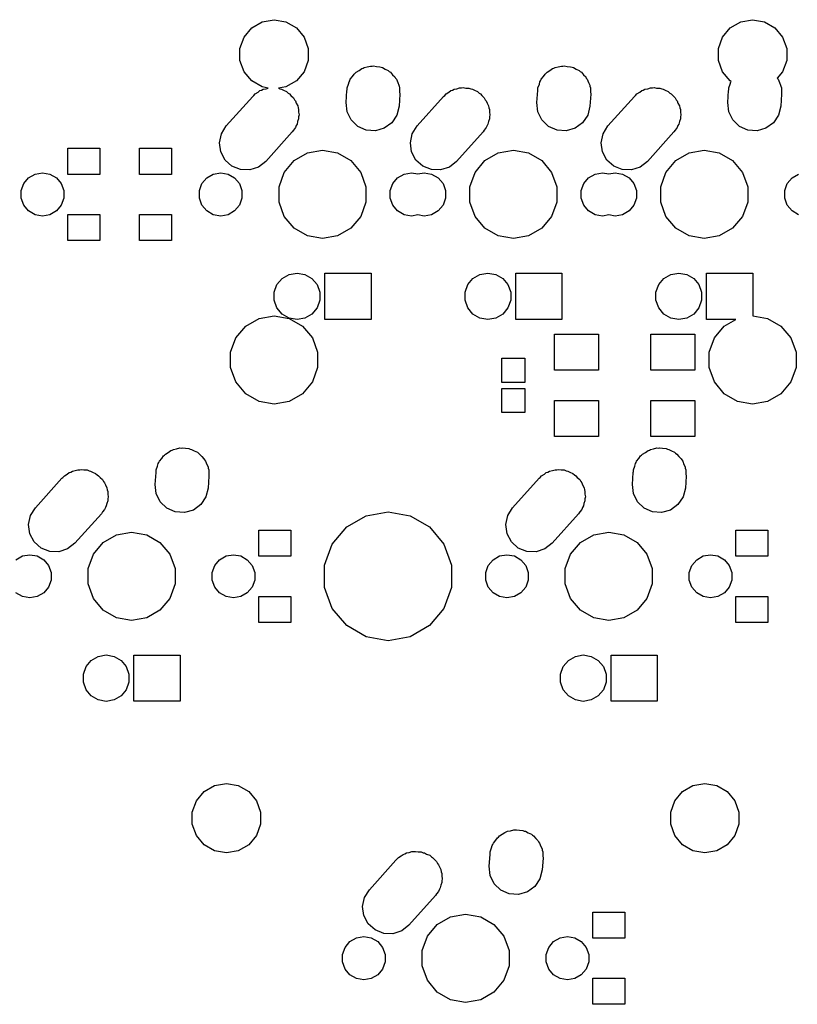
# Model space of a CAD drawing. Extents: x 50 to 349, y -142 to -48.
# Tile 21 of 22: x 290 to 328, y -98 to -48. Entities that reach past the tile are written whole.
import ezdxf

# ---------------------------------------------------------------- set-up
doc = ezdxf.new("R2010")
doc.units = 0
doc.header["$MEASUREMENT"] = 0
doc.layers.add('BLACK', color=7, linetype='CONTINUOUS')

msp = doc.modelspace()

# ---------------------------------------------------------------- linework, layer by layer
at = {"layer": 'Black'}
for p, q in [((301.275, -48.8393), (301.795, -48.5388)), ((301.795, -48.5388), (302.387, -48.4344)), ((302.387, -48.4344), (302.979, -48.5388)), ((302.979, -48.5388), (303.499, -48.8393)), ((325.151, -48.8393), (325.671, -48.5388)), ((325.671, -48.5388), (326.263, -48.4344)), ((326.263, -48.4344), (326.855, -48.5388)), ((326.855, -48.5388), (327.375, -48.8393)), ((300.888, -49.2997), (301.275, -48.8393)), ((303.499, -48.8393), (303.886, -49.2997)), ((324.764, -49.2997), (325.151, -48.8393)), ((327.375, -48.8393), (327.762, -49.2997)), ((300.683, -49.8645), (300.888, -49.2997)), ((303.886, -49.2997), (304.091, -49.8645)), ((324.559, -49.8645), (324.764, -49.2997)), ((327.762, -49.2997), (327.967, -49.8645)), ((300.683, -50.4655), (300.683, -49.8645)), ((304.091, -49.8645), (304.091, -50.4655)), ((324.559, -50.4655), (324.559, -49.8645)), ((327.967, -49.8645), (327.967, -50.4655)), ((300.888, -51.0303), (300.683, -50.4655)), ((304.091, -50.4655), (303.886, -51.0303)), ((324.764, -51.0303), (324.559, -50.4655)), ((327.967, -50.4655), (327.762, -51.0303)), ((301.275, -51.4907), (300.888, -51.0303)), ((303.886, -51.0303), (303.499, -51.4907)), ((306.439, -51.1061), (306.485, -51.0511)), ((306.485, -51.0511), (306.627, -50.9691)), ((306.627, -50.9691), (306.758, -50.8735)), ((306.758, -50.8735), (306.827, -50.8538)), ((306.827, -50.8538), (306.885, -50.8202)), ((306.885, -50.8202), (307.037, -50.7934)), ((307.037, -50.7934), (307.201, -50.7462)), ((307.201, -50.7462), (307.275, -50.7514)), ((307.275, -50.7514), (307.34, -50.7399)), ((307.34, -50.7399), (307.488, -50.7661)), ((307.488, -50.7661), (307.66, -50.7779)), ((307.66, -50.7779), (307.729, -50.8085)), ((307.729, -50.8085), (307.795, -50.8202)), ((307.795, -50.8202), (307.928, -50.8971)), ((307.928, -50.8971), (308.08, -50.9647)), ((308.08, -50.9647), (308.133, -51.0152)), ((308.133, -51.0152), (308.195, -51.0511)), ((308.195, -51.0511), (308.3, -51.1768)), ((315.964, -51.1061), (316.01, -51.0511)), ((316.01, -51.0511), (316.152, -50.9691)), ((316.152, -50.9691), (316.283, -50.8735)), ((316.283, -50.8735), (316.352, -50.8538)), ((316.352, -50.8538), (316.41, -50.8202)), ((316.41, -50.8202), (316.562, -50.7934)), ((316.562, -50.7934), (316.726, -50.7462)), ((316.726, -50.7462), (316.8, -50.7514)), ((316.8, -50.7514), (316.865, -50.7399)), ((316.865, -50.7399), (317.013, -50.7661)), ((317.013, -50.7661), (317.185, -50.7779)), ((317.185, -50.7779), (317.254, -50.8085)), ((317.254, -50.8085), (317.32, -50.8202)), ((317.32, -50.8202), (317.453, -50.8971)), ((317.453, -50.8971), (317.605, -50.9647)), ((317.605, -50.9647), (317.658, -51.0152)), ((317.658, -51.0152), (317.72, -51.0511)), ((317.72, -51.0511), (317.825, -51.1768)), ((325.151, -51.4907), (324.764, -51.0303)), ((327.762, -51.0303), (327.495, -51.3486)), ((301.795, -51.7912), (301.275, -51.4907)), ((303.499, -51.4907), (302.979, -51.7912)), ((306.098, -51.6522), (306.129, -51.5261)), ((306.129, -51.5261), (306.161, -51.4789)), ((306.161, -51.4789), (306.188, -51.405)), ((306.188, -51.405), (306.304, -51.2673)), ((306.304, -51.2673), (306.386, -51.1443)), ((306.386, -51.1443), (306.439, -51.1061)), ((308.3, -51.1768), (308.412, -51.284)), ((308.412, -51.284), (308.441, -51.3447)), ((308.441, -51.3447), (308.492, -51.405)), ((308.492, -51.405), (308.553, -51.5738)), ((315.623, -51.6522), (315.654, -51.5261)), ((315.654, -51.5261), (315.686, -51.4789)), ((315.686, -51.4789), (315.713, -51.405)), ((315.713, -51.405), (315.829, -51.2673)), ((315.829, -51.2673), (315.911, -51.1443)), ((315.911, -51.1443), (315.964, -51.1061)), ((317.825, -51.1768), (317.937, -51.284)), ((317.937, -51.284), (317.966, -51.3447)), ((317.966, -51.3447), (318.017, -51.405)), ((318.017, -51.405), (318.078, -51.5738)), ((325.148, -51.6522), (325.179, -51.5261)), ((325.189, -51.5126), (325.151, -51.4907)), ((325.179, -51.5261), (325.189, -51.5126)), ((327.495, -51.3486), (327.542, -51.405)), ((327.542, -51.405), (327.603, -51.5738)), ((301.445, -52.1311), (301.586, -52.0497)), ((301.586, -52.0497), (301.682, -51.9746)), ((301.682, -51.9746), (301.761, -51.9488)), ((301.761, -51.9488), (301.845, -51.9002)), ((302.086, -51.8425), (301.795, -51.7912)), ((301.845, -51.9002), (301.985, -51.8754)), ((301.985, -51.8754), (302.086, -51.8425)), ((302.979, -51.7912), (302.605, -51.8572)), ((302.605, -51.8572), (302.678, -51.8865)), ((302.678, -51.8865), (302.755, -51.9002)), ((302.755, -51.9002), (302.854, -51.9576)), ((302.854, -51.9576), (303.006, -52.0186)), ((303.006, -52.0186), (303.089, -52.0932)), ((305.978, -52.565), (306.019, -51.9727)), ((306.019, -51.9727), (306.03, -51.926)), ((306.03, -51.839), (306.098, -51.6522)), ((306.03, -51.926), (306.03, -51.839)), ((308.553, -51.5738), (308.614, -51.6974)), ((308.614, -51.6974), (308.62, -51.7573)), ((308.62, -51.7573), (308.65, -51.839)), ((308.65, -51.839), (308.65, -52.0378)), ((308.65, -52.0378), (308.662, -52.155)), ((310.97, -52.1311), (311.111, -52.0497)), ((311.111, -52.0497), (311.207, -51.9746)), ((311.207, -51.9746), (311.286, -51.9488)), ((311.286, -51.9488), (311.37, -51.9002)), ((311.37, -51.9002), (311.51, -51.8754)), ((311.51, -51.8754), (311.644, -51.8317)), ((311.644, -51.8317), (311.74, -51.8349)), ((311.74, -51.8349), (311.825, -51.8199)), ((311.825, -51.8199), (311.949, -51.8418)), ((311.949, -51.8418), (312.104, -51.8469)), ((312.104, -51.8469), (312.203, -51.8865)), ((312.203, -51.8865), (312.28, -51.9002)), ((312.28, -51.9002), (312.379, -51.9576)), ((312.379, -51.9576), (312.531, -52.0186)), ((312.531, -52.0186), (312.614, -52.0932)), ((315.503, -52.565), (315.544, -51.9727)), ((315.544, -51.9727), (315.555, -51.926)), ((315.555, -51.839), (315.623, -51.6522)), ((315.555, -51.926), (315.555, -51.839)), ((318.078, -51.5738), (318.139, -51.6974)), ((318.139, -51.6974), (318.145, -51.7573)), ((318.145, -51.7573), (318.175, -51.839)), ((318.175, -51.839), (318.175, -52.0378)), ((318.175, -52.0378), (318.187, -52.155)), ((320.495, -52.1311), (320.636, -52.0497)), ((320.636, -52.0497), (320.732, -51.9746)), ((320.732, -51.9746), (320.811, -51.9488)), ((320.811, -51.9488), (320.895, -51.9002)), ((320.895, -51.9002), (321.035, -51.8754)), ((321.035, -51.8754), (321.169, -51.8317)), ((321.169, -51.8317), (321.265, -51.8349)), ((321.265, -51.8349), (321.35, -51.8199)), ((321.35, -51.8199), (321.474, -51.8418)), ((321.474, -51.8418), (321.629, -51.8469)), ((321.629, -51.8469), (321.728, -51.8865)), ((321.728, -51.8865), (321.805, -51.9002)), ((321.805, -51.9002), (321.904, -51.9576)), ((321.904, -51.9576), (322.056, -52.0186)), ((322.056, -52.0186), (322.139, -52.0932)), ((325.028, -52.565), (325.069, -51.9727)), ((325.069, -51.9727), (325.08, -51.926)), ((325.08, -51.839), (325.148, -51.6522)), ((325.08, -51.926), (325.08, -51.839)), ((327.603, -51.5738), (327.664, -51.6974)), ((327.664, -51.6974), (327.67, -51.7573)), ((327.67, -51.7573), (327.7, -51.839)), ((327.7, -51.839), (327.7, -52.0378)), ((327.7, -52.0378), (327.712, -52.155)), ((299.998, -53.7317), (301.32, -52.2586)), ((301.32, -52.2586), (301.374, -52.2163)), ((301.374, -52.2163), (301.445, -52.1311)), ((303.089, -52.0932), (303.155, -52.1311)), ((303.155, -52.1311), (303.226, -52.2162)), ((303.226, -52.2162), (303.349, -52.3259)), ((303.349, -52.3259), (303.401, -52.4249)), ((303.401, -52.4249), (303.452, -52.485)), ((303.452, -52.485), (303.491, -52.5929)), ((308.662, -52.155), (308.621, -52.7473)), ((309.523, -53.7317), (310.845, -52.2586)), ((310.845, -52.2586), (310.899, -52.2163)), ((310.899, -52.2163), (310.97, -52.1311)), ((312.614, -52.0932), (312.68, -52.1311)), ((312.68, -52.1311), (312.751, -52.2162)), ((312.751, -52.2162), (312.874, -52.3259)), ((312.874, -52.3259), (312.926, -52.4249)), ((312.926, -52.4249), (312.977, -52.485)), ((312.977, -52.485), (313.016, -52.5929)), ((318.187, -52.155), (318.146, -52.7473)), ((319.048, -53.7317), (320.37, -52.2586)), ((320.37, -52.2586), (320.424, -52.2163)), ((320.424, -52.2163), (320.495, -52.1311)), ((322.139, -52.0932), (322.205, -52.1311)), ((322.205, -52.1311), (322.276, -52.2162)), ((322.276, -52.2162), (322.399, -52.3259)), ((322.399, -52.3259), (322.451, -52.4249)), ((322.451, -52.4249), (322.502, -52.485)), ((322.502, -52.485), (322.541, -52.5929)), ((327.712, -52.155), (327.671, -52.7473)), ((303.491, -52.5929), (303.565, -52.7318)), ((303.565, -52.7318), (303.58, -52.8383)), ((303.58, -52.8383), (303.61, -52.919)), ((303.61, -52.919), (303.61, -53.0447)), ((303.61, -53.0447), (303.63, -53.1874)), ((306.026, -53.0226), (305.978, -52.565)), ((306.228, -53.436), (306.026, -53.0226)), ((308.621, -52.7473), (308.511, -53.1939)), ((313.016, -52.5929), (313.09, -52.7318)), ((313.09, -52.7318), (313.105, -52.8383)), ((313.105, -52.8383), (313.135, -52.919)), ((313.135, -52.919), (313.135, -53.0447)), ((313.135, -53.0447), (313.155, -53.1874)), ((315.551, -53.0226), (315.503, -52.565)), ((315.753, -53.436), (315.551, -53.0226)), ((318.146, -52.7473), (318.036, -53.1939)), ((322.541, -52.5929), (322.615, -52.7318)), ((322.615, -52.7318), (322.63, -52.8383)), ((322.63, -52.8383), (322.66, -52.919)), ((322.66, -52.919), (322.66, -53.0447)), ((322.66, -53.0447), (322.68, -53.1874)), ((325.076, -53.0226), (325.028, -52.565)), ((325.278, -53.436), (325.076, -53.0226)), ((327.671, -52.7473), (327.561, -53.1939)), ((303.561, -53.5147), (303.535, -53.6377)), ((303.61, -53.381), (303.561, -53.5147)), ((303.63, -53.1874), (303.61, -53.2837)), ((303.61, -53.2837), (303.61, -53.381)), ((306.56, -53.7553), (306.228, -53.436)), ((308.511, -53.1939), (308.254, -53.5757)), ((313.086, -53.5147), (313.06, -53.6377)), ((313.135, -53.381), (313.086, -53.5147)), ((313.155, -53.1874), (313.135, -53.2837)), ((313.135, -53.2837), (313.135, -53.381)), ((316.085, -53.7553), (315.753, -53.436)), ((318.036, -53.1939), (317.779, -53.5757)), ((322.611, -53.5147), (322.585, -53.6377)), ((322.66, -53.381), (322.611, -53.5147)), ((322.68, -53.1874), (322.66, -53.2837)), ((322.66, -53.2837), (322.66, -53.381)), ((325.61, -53.7553), (325.278, -53.436)), ((327.561, -53.1939), (327.304, -53.5757)), ((299.755, -54.1223), (299.998, -53.7317)), ((303.347, -53.9397), (303.292, -54.0283)), ((303.452, -53.815), (303.347, -53.9397)), ((303.49, -53.7105), (303.452, -53.815)), ((303.535, -53.6377), (303.49, -53.7105)), ((306.98, -53.9421), (306.56, -53.7553)), ((307.439, -53.9738), (306.98, -53.9421)), ((307.882, -53.8465), (307.439, -53.9738)), ((308.254, -53.5757), (307.882, -53.8465)), ((309.28, -54.1223), (309.523, -53.7317)), ((312.872, -53.9397), (312.817, -54.0283)), ((312.977, -53.815), (312.872, -53.9397)), ((313.015, -53.7105), (312.977, -53.815)), ((313.06, -53.6377), (313.015, -53.7105)), ((316.505, -53.9421), (316.085, -53.7553)), ((316.964, -53.9738), (316.505, -53.9421)), ((317.407, -53.8465), (316.964, -53.9738)), ((317.779, -53.5757), (317.407, -53.8465)), ((318.805, -54.1223), (319.048, -53.7317)), ((322.397, -53.9397), (322.342, -54.0283)), ((322.502, -53.815), (322.397, -53.9397)), ((322.54, -53.7105), (322.502, -53.815)), ((322.585, -53.6377), (322.54, -53.7105)), ((326.03, -53.9421), (325.61, -53.7553)), ((326.489, -53.9738), (326.03, -53.9421)), ((326.932, -53.8465), (326.489, -53.9738)), ((327.304, -53.5757), (326.932, -53.8465)), ((299.66, -54.5726), (299.755, -54.1223)), ((303.292, -54.0283), (301.97, -55.5014)), ((309.185, -54.5726), (309.28, -54.1223)), ((312.817, -54.0283), (311.495, -55.5014)), ((318.71, -54.5726), (318.805, -54.1223)), ((322.342, -54.0283), (321.02, -55.5014)), ((292.094, -56.15), (292.094, -54.85)), ((292.094, -54.85), (293.694, -54.85)), ((293.694, -54.85), (293.694, -56.15)), ((295.666, -56.15), (295.666, -54.85)), ((295.666, -54.85), (297.266, -54.85)), ((297.266, -54.85), (297.266, -56.15)), ((299.725, -55.0282), (299.66, -54.5726)), ((304.047, -55.0805), (304.8, -54.9477)), ((304.8, -54.9477), (305.553, -55.0805)), ((309.25, -55.0282), (309.185, -54.5726)), ((313.572, -55.0805), (314.325, -54.9477)), ((314.325, -54.9477), (315.078, -55.0805)), ((318.775, -55.0282), (318.71, -54.5726)), ((323.097, -55.0805), (323.85, -54.9477)), ((323.85, -54.9477), (324.603, -55.0805)), ((299.941, -55.4341), (299.725, -55.0282)), ((300.284, -55.7414), (299.941, -55.4341)), ((302.893, -56.0489), (303.384, -55.463)), ((303.384, -55.463), (304.047, -55.0805)), ((305.553, -55.0805), (306.216, -55.463)), ((306.216, -55.463), (306.707, -56.0489)), ((309.466, -55.4341), (309.25, -55.0282)), ((309.809, -55.7414), (309.466, -55.4341)), ((312.418, -56.0489), (312.909, -55.463)), ((312.909, -55.463), (313.572, -55.0805)), ((315.078, -55.0805), (315.741, -55.463)), ((315.741, -55.463), (316.232, -56.0489)), ((318.991, -55.4341), (318.775, -55.0282)), ((319.334, -55.7414), (318.991, -55.4341)), ((321.943, -56.0489), (322.434, -55.463)), ((322.434, -55.463), (323.097, -55.0805)), ((324.603, -55.0805), (325.266, -55.463)), ((325.266, -55.463), (325.757, -56.0489)), ((300.711, -55.9131), (300.284, -55.7414)), ((301.171, -55.9283), (300.711, -55.9131)), ((301.608, -55.7854), (301.171, -55.9283)), ((301.97, -55.5014), (301.608, -55.7854)), ((310.236, -55.9131), (309.809, -55.7414)), ((310.696, -55.9283), (310.236, -55.9131)), ((311.133, -55.7854), (310.696, -55.9283)), ((311.495, -55.5014), (311.133, -55.7854)), ((319.761, -55.9131), (319.334, -55.7414)), ((320.221, -55.9283), (319.761, -55.9131)), ((320.658, -55.7854), (320.221, -55.9283)), ((321.02, -55.5014), (320.658, -55.7854)), ((289.895, -56.6104), (290.136, -56.3234)), ((290.136, -56.3234), (290.461, -56.136)), ((290.461, -56.136), (290.83, -56.0709)), ((290.83, -56.0709), (291.199, -56.136)), ((291.199, -56.136), (291.524, -56.3234)), ((291.524, -56.3234), (291.765, -56.6104)), ((293.694, -56.15), (292.094, -56.15)), ((297.266, -56.15), (295.666, -56.15)), ((298.785, -56.6104), (299.026, -56.3234)), ((299.026, -56.3234), (299.351, -56.136)), ((299.351, -56.136), (299.72, -56.0709)), ((299.72, -56.0709), (300.089, -56.136)), ((300.089, -56.136), (300.414, -56.3234)), ((300.414, -56.3234), (300.655, -56.6104)), ((302.631, -56.7676), (302.893, -56.0489)), ((306.707, -56.0489), (306.969, -56.7676)), ((308.31, -56.6104), (308.551, -56.3234)), ((308.551, -56.3234), (308.876, -56.136)), ((308.876, -56.136), (309.245, -56.0709)), ((309.245, -56.0709), (309.562, -56.1269)), ((309.562, -56.1269), (309.88, -56.0709)), ((309.88, -56.0709), (310.249, -56.136)), ((310.249, -56.136), (310.574, -56.3234)), ((310.574, -56.3234), (310.815, -56.6104)), ((312.156, -56.7676), (312.418, -56.0489)), ((316.232, -56.0489), (316.494, -56.7676)), ((317.835, -56.6104), (318.076, -56.3234)), ((318.076, -56.3234), (318.401, -56.136)), ((318.401, -56.136), (318.77, -56.0709)), ((318.77, -56.0709), (319.087, -56.1269)), ((319.087, -56.1269), (319.405, -56.0709)), ((319.405, -56.0709), (319.774, -56.136)), ((319.774, -56.136), (320.099, -56.3234)), ((320.099, -56.3234), (320.34, -56.6104)), ((321.681, -56.7676), (321.943, -56.0489)), ((325.757, -56.0489), (326.019, -56.7676)), ((327.995, -56.6104), (328.236, -56.3234)), ((328.236, -56.3234), (328.561, -56.136)), ((289.767, -56.9626), (289.895, -56.6104)), ((289.767, -57.3374), (289.767, -56.9626)), ((291.765, -56.6104), (291.893, -56.9626)), ((291.893, -56.9626), (291.893, -57.3374)), ((298.657, -56.9626), (298.785, -56.6104)), ((298.657, -57.3374), (298.657, -56.9626)), ((300.655, -56.6104), (300.783, -56.9626)), ((300.783, -56.9626), (300.783, -57.3374)), ((302.631, -57.5324), (302.631, -56.7676)), ((306.969, -56.7676), (306.969, -57.5324)), ((308.182, -56.9626), (308.31, -56.6104)), ((308.182, -57.3374), (308.182, -56.9626)), ((310.815, -56.6104), (310.943, -56.9626)), ((310.943, -56.9626), (310.943, -57.3374)), ((312.156, -57.5324), (312.156, -56.7676)), ((316.494, -56.7676), (316.494, -57.5324)), ((317.707, -56.9626), (317.835, -56.6104)), ((317.707, -57.3374), (317.707, -56.9626)), ((320.34, -56.6104), (320.468, -56.9626)), ((320.468, -56.9626), (320.468, -57.3374)), ((321.681, -57.5324), (321.681, -56.7676)), ((326.019, -56.7676), (326.019, -57.5324)), ((327.867, -56.9626), (327.995, -56.6104)), ((327.867, -57.3374), (327.867, -56.9626)), ((289.895, -57.6896), (289.767, -57.3374)), ((291.893, -57.3374), (291.765, -57.6896)), ((298.785, -57.6896), (298.657, -57.3374)), ((300.783, -57.3374), (300.655, -57.6896)), ((308.31, -57.6896), (308.182, -57.3374)), ((310.943, -57.3374), (310.815, -57.6896)), ((317.835, -57.6896), (317.707, -57.3374)), ((320.468, -57.3374), (320.34, -57.6896)), ((327.995, -57.6896), (327.867, -57.3374)), ((290.136, -57.9766), (289.895, -57.6896)), ((291.765, -57.6896), (291.524, -57.9766)), ((299.026, -57.9766), (298.785, -57.6896)), ((300.655, -57.6896), (300.414, -57.9766)), ((302.893, -58.2511), (302.631, -57.5324)), ((306.969, -57.5324), (306.707, -58.2511)), ((308.551, -57.9766), (308.31, -57.6896)), ((310.815, -57.6896), (310.574, -57.9766)), ((312.418, -58.2511), (312.156, -57.5324)), ((316.494, -57.5324), (316.232, -58.2511)), ((318.076, -57.9766), (317.835, -57.6896)), ((320.34, -57.6896), (320.099, -57.9766)), ((321.943, -58.2511), (321.681, -57.5324)), ((326.019, -57.5324), (325.757, -58.2511)), ((328.236, -57.9766), (327.995, -57.6896)), ((290.461, -58.164), (290.136, -57.9766)), ((290.83, -58.2291), (290.461, -58.164)), ((291.199, -58.164), (290.83, -58.2291)), ((291.524, -57.9766), (291.199, -58.164)), ((292.094, -59.45), (292.094, -58.15)), ((292.094, -58.15), (293.694, -58.15)), ((293.694, -58.15), (293.694, -59.45)), ((295.666, -59.45), (295.666, -58.15)), ((295.666, -58.15), (297.266, -58.15)), ((297.266, -58.15), (297.266, -59.45)), ((299.351, -58.164), (299.026, -57.9766)), ((299.72, -58.2291), (299.351, -58.164)), ((300.089, -58.164), (299.72, -58.2291)), ((300.414, -57.9766), (300.089, -58.164)), ((303.384, -58.837), (302.893, -58.2511)), ((306.707, -58.2511), (306.216, -58.837)), ((308.876, -58.164), (308.551, -57.9766)), ((309.245, -58.2291), (308.876, -58.164)), ((309.562, -58.1731), (309.245, -58.2291)), ((309.88, -58.2291), (309.562, -58.1731)), ((310.249, -58.164), (309.88, -58.2291)), ((310.574, -57.9766), (310.249, -58.164)), ((312.909, -58.837), (312.418, -58.2511)), ((316.232, -58.2511), (315.741, -58.837)), ((318.401, -58.164), (318.076, -57.9766)), ((318.77, -58.2291), (318.401, -58.164)), ((319.087, -58.1731), (318.77, -58.2291)), ((319.405, -58.2291), (319.087, -58.1731)), ((319.774, -58.164), (319.405, -58.2291)), ((320.099, -57.9766), (319.774, -58.164)), ((322.434, -58.837), (321.943, -58.2511)), ((325.757, -58.2511), (325.266, -58.837)), ((328.561, -58.164), (328.236, -57.9766)), ((304.047, -59.2195), (303.384, -58.837)), ((306.216, -58.837), (305.553, -59.2195)), ((313.572, -59.2195), (312.909, -58.837)), ((315.741, -58.837), (315.078, -59.2195)), ((323.097, -59.2195), (322.434, -58.837)), ((325.266, -58.837), (324.603, -59.2195)), ((304.8, -59.3523), (304.047, -59.2195)), ((305.553, -59.2195), (304.8, -59.3523)), ((314.325, -59.3523), (313.572, -59.2195)), ((315.078, -59.2195), (314.325, -59.3523)), ((323.85, -59.3523), (323.097, -59.2195)), ((324.603, -59.2195), (323.85, -59.3523)), ((293.694, -59.45), (292.094, -59.45)), ((297.266, -59.45), (295.666, -59.45)), ((302.528, -61.6515), (302.786, -61.3438)), ((302.786, -61.3438), (303.134, -61.1429)), ((303.134, -61.1429), (303.53, -61.0731)), ((303.53, -61.0731), (303.926, -61.1429)), ((303.926, -61.1429), (304.274, -61.3438)), ((304.274, -61.3438), (304.532, -61.6515)), ((304.917, -63.3825), (304.917, -61.0775)), ((304.917, -61.0775), (307.222, -61.0775)), ((307.222, -61.0775), (307.222, -63.3825)), ((312.053, -61.6515), (312.311, -61.3438)), ((312.311, -61.3438), (312.659, -61.1429)), ((312.659, -61.1429), (313.055, -61.0731)), ((313.055, -61.0731), (313.451, -61.1429)), ((313.451, -61.1429), (313.799, -61.3438)), ((313.799, -61.3438), (314.057, -61.6515)), ((314.442, -63.3825), (314.442, -61.0775)), ((314.442, -61.0775), (316.748, -61.0775)), ((316.748, -61.0775), (316.748, -63.3825)), ((321.578, -61.6515), (321.836, -61.3438)), ((321.836, -61.3438), (322.184, -61.1429)), ((322.184, -61.1429), (322.58, -61.0731)), ((322.58, -61.0731), (322.976, -61.1429)), ((322.976, -61.1429), (323.324, -61.3438)), ((323.324, -61.3438), (323.582, -61.6515)), ((323.967, -63.3825), (323.967, -61.0775)), ((323.967, -61.0775), (326.272, -61.0775)), ((326.272, -61.0775), (326.272, -63.2044)), ((302.391, -62.0291), (302.528, -61.6515)), ((304.532, -61.6515), (304.669, -62.0291)), ((311.916, -62.0291), (312.053, -61.6515)), ((314.057, -61.6515), (314.194, -62.0291)), ((321.441, -62.0291), (321.578, -61.6515)), ((323.582, -61.6515), (323.719, -62.0291)), ((302.391, -62.4309), (302.391, -62.0291)), ((304.669, -62.0291), (304.669, -62.4309)), ((311.916, -62.4309), (311.916, -62.0291)), ((314.194, -62.0291), (314.194, -62.4309)), ((321.441, -62.4309), (321.441, -62.0291)), ((323.719, -62.0291), (323.719, -62.4309)), ((302.528, -62.8085), (302.391, -62.4309)), ((302.786, -63.1162), (302.528, -62.8085)), ((304.532, -62.8085), (304.274, -63.1162)), ((304.669, -62.4309), (304.532, -62.8085)), ((312.053, -62.8085), (311.916, -62.4309)), ((312.311, -63.1162), (312.053, -62.8085)), ((314.057, -62.8085), (313.799, -63.1162)), ((314.194, -62.4309), (314.057, -62.8085)), ((321.578, -62.8085), (321.441, -62.4309)), ((321.836, -63.1162), (321.578, -62.8085)), ((323.582, -62.8085), (323.324, -63.1162)), ((323.719, -62.4309), (323.582, -62.8085)), ((300.971, -63.718), (301.634, -63.3355)), ((301.634, -63.3355), (302.387, -63.2027)), ((302.387, -63.2027), (303.14, -63.3355)), ((303.134, -63.3171), (302.786, -63.1162)), ((303.53, -63.3869), (303.134, -63.3171)), ((303.14, -63.3355), (303.803, -63.718)), ((303.926, -63.3171), (303.53, -63.3869)), ((304.274, -63.1162), (303.926, -63.3171)), ((312.659, -63.3171), (312.311, -63.1162)), ((313.055, -63.3869), (312.659, -63.3171)), ((313.451, -63.3171), (313.055, -63.3869)), ((313.799, -63.1162), (313.451, -63.3171)), ((322.184, -63.3171), (321.836, -63.1162)), ((322.58, -63.3869), (322.184, -63.3171)), ((322.976, -63.3171), (322.58, -63.3869)), ((323.324, -63.1162), (322.976, -63.3171)), ((326.272, -63.2044), (327.016, -63.3355)), ((327.016, -63.3355), (327.679, -63.718)), ((300.48, -64.3039), (300.971, -63.718)), ((303.803, -63.718), (304.294, -64.3039)), ((307.222, -63.3825), (304.917, -63.3825)), ((316.748, -63.3825), (314.442, -63.3825)), ((325.428, -63.3825), (323.967, -63.3825)), ((324.356, -64.3039), (324.847, -63.718)), ((324.847, -63.718), (325.428, -63.3825)), ((327.679, -63.718), (328.17, -64.3039)), ((300.218, -65.0226), (300.48, -64.3039)), ((304.294, -64.3039), (304.556, -65.0226)), ((316.381, -65.925), (316.381, -64.125)), ((316.381, -64.125), (318.581, -64.125)), ((318.581, -64.125), (318.581, -65.925)), ((321.181, -65.925), (321.181, -64.125)), ((321.181, -64.125), (323.381, -64.125)), ((323.381, -64.125), (323.381, -65.925)), ((324.094, -65.0226), (324.356, -64.3039)), ((328.17, -64.3039), (328.432, -65.0226)), ((300.218, -65.7874), (300.218, -65.0226)), ((304.556, -65.0226), (304.556, -65.7874)), ((324.094, -65.7874), (324.094, -65.0226)), ((328.432, -65.0226), (328.432, -65.7874)), ((300.48, -66.5061), (300.218, -65.7874)), ((304.556, -65.7874), (304.294, -66.5061)), ((313.75, -66.525), (313.75, -65.325)), ((313.75, -65.325), (314.9, -65.325)), ((314.9, -65.325), (314.9, -66.525)), ((324.356, -66.5061), (324.094, -65.7874)), ((328.432, -65.7874), (328.17, -66.5061)), ((318.581, -65.925), (316.381, -65.925)), ((323.381, -65.925), (321.181, -65.925)), ((300.971, -67.092), (300.48, -66.5061)), ((304.294, -66.5061), (303.803, -67.092)), ((314.9, -66.525), (313.75, -66.525)), ((324.847, -67.092), (324.356, -66.5061)), ((328.17, -66.5061), (327.679, -67.092)), ((301.634, -67.4745), (300.971, -67.092)), ((303.803, -67.092), (303.14, -67.4745)), ((313.75, -68.025), (313.75, -66.825)), ((313.75, -66.825), (314.9, -66.825)), ((314.9, -66.825), (314.9, -68.025)), ((325.51, -67.4745), (324.847, -67.092)), ((327.679, -67.092), (327.016, -67.4745)), ((302.387, -67.6073), (301.634, -67.4745)), ((303.14, -67.4745), (302.387, -67.6073)), ((316.381, -69.225), (316.381, -67.425)), ((316.381, -67.425), (318.581, -67.425)), ((318.581, -67.425), (318.581, -69.225)), ((321.181, -69.225), (321.181, -67.425)), ((321.181, -67.425), (323.381, -67.425)), ((323.381, -67.425), (323.381, -69.225)), ((326.263, -67.6073), (325.51, -67.4745)), ((327.016, -67.4745), (326.263, -67.6073)), ((314.9, -68.025), (313.75, -68.025)), ((318.581, -69.225), (316.381, -69.225)), ((323.381, -69.225), (321.181, -69.225)), ((296.779, -70.3173), (296.861, -70.1943)), ((296.861, -70.1943), (296.914, -70.1561)), ((296.914, -70.1561), (296.96, -70.1011)), ((296.96, -70.1011), (297.102, -70.0191)), ((297.102, -70.0191), (297.233, -69.9235)), ((297.233, -69.9235), (297.302, -69.9038)), ((297.302, -69.9038), (297.36, -69.8702)), ((297.36, -69.8702), (297.512, -69.8434)), ((297.512, -69.8434), (297.676, -69.7962)), ((297.676, -69.7962), (297.75, -69.8014)), ((297.75, -69.8014), (297.815, -69.7899)), ((297.815, -69.7899), (297.963, -69.8161)), ((297.963, -69.8161), (298.135, -69.8279)), ((298.135, -69.8279), (298.204, -69.8584)), ((298.204, -69.8584), (298.27, -69.8702)), ((298.27, -69.8702), (298.403, -69.9471)), ((298.403, -69.9471), (298.555, -70.0147)), ((298.555, -70.0147), (298.608, -70.0652)), ((298.608, -70.0652), (298.67, -70.1011)), ((298.67, -70.1011), (298.775, -70.2268)), ((298.775, -70.2268), (298.887, -70.334)), ((320.591, -70.3173), (320.674, -70.1943)), ((320.674, -70.1943), (320.726, -70.1561)), ((320.726, -70.1561), (320.773, -70.1011)), ((320.773, -70.1011), (320.915, -70.0191)), ((320.915, -70.0191), (321.046, -69.9235)), ((321.046, -69.9235), (321.114, -69.9038)), ((321.114, -69.9038), (321.173, -69.8702)), ((321.173, -69.8702), (321.324, -69.8434)), ((321.324, -69.8434), (321.488, -69.7962)), ((321.488, -69.7962), (321.563, -69.8014)), ((321.563, -69.8014), (321.627, -69.7899)), ((321.627, -69.7899), (321.776, -69.8161)), ((321.776, -69.8161), (321.947, -69.8279)), ((321.947, -69.8279), (322.016, -69.8584)), ((322.016, -69.8584), (322.082, -69.8702)), ((322.082, -69.8702), (322.216, -69.9471)), ((322.216, -69.9471), (322.368, -70.0147)), ((322.368, -70.0147), (322.42, -70.0652)), ((322.42, -70.0652), (322.482, -70.1011)), ((322.482, -70.1011), (322.588, -70.2268)), ((322.588, -70.2268), (322.699, -70.334)), ((296.505, -70.889), (296.573, -70.7022)), ((296.573, -70.7022), (296.604, -70.5761)), ((296.604, -70.5761), (296.636, -70.5289)), ((296.636, -70.5289), (296.663, -70.455)), ((296.663, -70.455), (296.779, -70.3173)), ((298.887, -70.334), (298.916, -70.3947)), ((298.916, -70.3947), (298.967, -70.455)), ((298.967, -70.455), (299.028, -70.6238)), ((299.028, -70.6238), (299.089, -70.7474)), ((320.318, -70.889), (320.386, -70.7022)), ((320.386, -70.7022), (320.417, -70.5761)), ((320.417, -70.5761), (320.449, -70.5289)), ((320.449, -70.5289), (320.476, -70.455)), ((320.476, -70.455), (320.591, -70.3173)), ((322.699, -70.334), (322.729, -70.3947)), ((322.729, -70.3947), (322.779, -70.455)), ((322.779, -70.455), (322.841, -70.6238)), ((322.841, -70.6238), (322.901, -70.7474)), ((291.849, -71.2663), (291.92, -71.1811)), ((291.92, -71.1811), (292.061, -71.0997)), ((292.061, -71.0997), (292.157, -71.0246)), ((292.157, -71.0246), (292.236, -70.9988)), ((292.236, -70.9988), (292.32, -70.9502)), ((292.32, -70.9502), (292.46, -70.9254)), ((292.46, -70.9254), (292.594, -70.8817)), ((292.594, -70.8817), (292.69, -70.8849)), ((292.69, -70.8849), (292.775, -70.8699)), ((292.775, -70.8699), (292.899, -70.8918)), ((292.899, -70.8918), (293.054, -70.8969)), ((293.054, -70.8969), (293.153, -70.9365)), ((293.153, -70.9365), (293.23, -70.9502)), ((293.23, -70.9502), (293.329, -71.0076)), ((293.329, -71.0076), (293.481, -71.0686)), ((293.481, -71.0686), (293.564, -71.1432)), ((293.564, -71.1432), (293.63, -71.1811)), ((293.63, -71.1811), (293.701, -71.2662)), ((296.453, -71.615), (296.494, -71.0227)), ((296.494, -71.0227), (296.505, -70.976)), ((296.505, -70.976), (296.505, -70.889)), ((299.089, -70.7474), (299.095, -70.8073)), ((299.095, -70.8073), (299.125, -70.889)), ((299.137, -71.205), (299.096, -71.7973)), ((299.125, -70.889), (299.125, -71.0878)), ((299.125, -71.0878), (299.137, -71.205)), ((315.661, -71.2663), (315.733, -71.1811)), ((315.733, -71.1811), (315.873, -71.0997)), ((315.873, -71.0997), (315.969, -71.0246)), ((315.969, -71.0246), (316.048, -70.9988)), ((316.048, -70.9988), (316.133, -70.9502)), ((316.133, -70.9502), (316.273, -70.9254)), ((316.273, -70.9254), (316.407, -70.8817)), ((316.407, -70.8817), (316.503, -70.8849)), ((316.503, -70.8849), (316.587, -70.8699)), ((316.587, -70.8699), (316.711, -70.8918)), ((316.711, -70.8918), (316.867, -70.8969)), ((316.867, -70.8969), (316.965, -70.9365)), ((316.965, -70.9365), (317.042, -70.9502)), ((317.042, -70.9502), (317.142, -71.0076)), ((317.142, -71.0076), (317.294, -71.0686)), ((317.294, -71.0686), (317.377, -71.1432)), ((317.377, -71.1432), (317.442, -71.1811)), ((317.442, -71.1811), (317.514, -71.2662)), ((320.265, -71.615), (320.306, -71.0227)), ((320.306, -71.0227), (320.318, -70.976)), ((320.318, -70.976), (320.318, -70.889)), ((322.901, -70.7474), (322.908, -70.8073)), ((322.908, -70.8073), (322.937, -70.889)), ((322.95, -71.205), (322.909, -71.7973)), ((322.937, -70.889), (322.937, -71.0878)), ((322.937, -71.0878), (322.95, -71.205)), ((290.473, -72.7817), (291.795, -71.3086)), ((291.795, -71.3086), (291.849, -71.2663)), ((293.701, -71.2662), (293.824, -71.3759)), ((293.824, -71.3759), (293.876, -71.4749)), ((293.876, -71.4749), (293.927, -71.535)), ((293.927, -71.535), (293.966, -71.6429)), ((293.966, -71.6429), (294.04, -71.7818)), ((296.501, -72.0726), (296.453, -71.615)), ((314.285, -72.7817), (315.607, -71.3086)), ((315.607, -71.3086), (315.661, -71.2663)), ((317.514, -71.2662), (317.636, -71.3759)), ((317.636, -71.3759), (317.689, -71.4749)), ((317.689, -71.4749), (317.739, -71.535)), ((317.739, -71.535), (317.779, -71.6429)), ((317.779, -71.6429), (317.853, -71.7818)), ((320.314, -72.0726), (320.265, -71.615)), ((294.04, -71.7818), (294.055, -71.8883)), ((294.055, -71.8883), (294.085, -71.969)), ((294.085, -71.969), (294.085, -72.0947)), ((294.085, -72.0947), (294.105, -72.2374)), ((296.703, -72.486), (296.501, -72.0726)), ((299.096, -71.7973), (298.986, -72.2439)), ((317.853, -71.7818), (317.868, -71.8883)), ((317.868, -71.8883), (317.897, -71.969)), ((317.897, -71.969), (317.897, -72.0947)), ((317.897, -72.0947), (317.918, -72.2374)), ((320.516, -72.486), (320.314, -72.0726)), ((322.909, -71.7973), (322.798, -72.2439)), ((294.01, -72.6877), (293.965, -72.7605)), ((294.036, -72.5647), (294.01, -72.6877)), ((294.085, -72.431), (294.036, -72.5647)), ((294.105, -72.2374), (294.085, -72.3337)), ((294.085, -72.3337), (294.085, -72.431)), ((297.035, -72.8053), (296.703, -72.486)), ((298.729, -72.6257), (298.357, -72.8965)), ((298.986, -72.2439), (298.729, -72.6257)), ((317.823, -72.6877), (317.777, -72.7605)), ((317.849, -72.5647), (317.823, -72.6877)), ((317.897, -72.431), (317.849, -72.5647)), ((317.918, -72.2374), (317.897, -72.3337)), ((317.897, -72.3337), (317.897, -72.431)), ((320.847, -72.8053), (320.516, -72.486)), ((322.541, -72.6257), (322.169, -72.8965)), ((322.798, -72.2439), (322.541, -72.6257)), ((290.135, -73.6226), (290.23, -73.1723)), ((290.23, -73.1723), (290.473, -72.7817)), ((293.767, -73.0783), (292.445, -74.5514)), ((293.822, -72.9897), (293.767, -73.0783)), ((293.927, -72.865), (293.822, -72.9897)), ((293.965, -72.7605), (293.927, -72.865)), ((297.455, -72.9921), (297.035, -72.8053)), ((297.914, -73.0238), (297.455, -72.9921)), ((298.357, -72.8965), (297.914, -73.0238)), ((306.008, -73.7393), (306.974, -73.1815)), ((306.974, -73.1815), (308.072, -72.9878)), ((308.072, -72.9878), (309.171, -73.1815)), ((309.171, -73.1815), (310.137, -73.7393)), ((313.947, -73.6226), (314.042, -73.1723)), ((314.042, -73.1723), (314.285, -72.7817)), ((317.58, -73.0783), (316.258, -74.5514)), ((317.635, -72.9897), (317.58, -73.0783)), ((317.739, -72.865), (317.635, -72.9897)), ((317.777, -72.7605), (317.739, -72.865)), ((321.268, -72.9921), (320.847, -72.8053)), ((321.727, -73.0238), (321.268, -72.9921)), ((322.169, -72.8965), (321.727, -73.0238)), ((290.2, -74.0782), (290.135, -73.6226)), ((314.012, -74.0782), (313.947, -73.6226)), ((290.416, -74.4841), (290.2, -74.0782)), ((293.859, -74.513), (294.522, -74.1305)), ((294.522, -74.1305), (295.275, -73.9977)), ((295.275, -73.9977), (296.028, -74.1305)), ((296.028, -74.1305), (296.691, -74.513)), ((301.619, -75.2), (301.619, -73.9)), ((301.619, -73.9), (303.219, -73.9)), ((303.219, -73.9), (303.219, -75.2)), ((305.291, -74.5939), (306.008, -73.7393)), ((310.137, -73.7393), (310.854, -74.5939)), ((314.229, -74.4841), (314.012, -74.0782)), ((317.672, -74.513), (318.334, -74.1305)), ((318.334, -74.1305), (319.087, -73.9977)), ((319.087, -73.9977), (319.841, -74.1305)), ((319.841, -74.1305), (320.503, -74.513)), ((325.431, -75.2), (325.431, -73.9)), ((325.431, -73.9), (327.031, -73.9)), ((327.031, -73.9), (327.031, -75.2)), ((290.759, -74.7914), (290.416, -74.4841)), ((292.445, -74.5514), (292.083, -74.8354)), ((293.368, -75.0989), (293.859, -74.513)), ((296.691, -74.513), (297.182, -75.0989)), ((304.909, -75.6422), (305.291, -74.5939)), ((310.854, -74.5939), (311.236, -75.6422)), ((314.571, -74.7914), (314.229, -74.4841)), ((316.258, -74.5514), (315.896, -74.8354)), ((317.18, -75.0989), (317.672, -74.513)), ((320.503, -74.513), (320.995, -75.0989)), ((289.826, -75.186), (290.195, -75.1209)), ((290.195, -75.1209), (290.564, -75.186)), ((291.186, -74.9631), (290.759, -74.7914)), ((291.646, -74.9783), (291.186, -74.9631)), ((292.083, -74.8354), (291.646, -74.9783)), ((293.106, -75.8176), (293.368, -75.0989)), ((297.182, -75.0989), (297.444, -75.8176)), ((299.986, -75.186), (300.355, -75.1209)), ((300.355, -75.1209), (300.724, -75.186)), ((313.638, -75.186), (314.007, -75.1209)), ((314.007, -75.1209), (314.377, -75.186)), ((314.998, -74.9631), (314.571, -74.7914)), ((315.458, -74.9783), (314.998, -74.9631)), ((315.896, -74.8354), (315.458, -74.9783)), ((316.919, -75.8176), (317.18, -75.0989)), ((320.995, -75.0989), (321.256, -75.8176)), ((323.798, -75.186), (324.167, -75.1209)), ((324.167, -75.1209), (324.537, -75.186)), ((289.501, -75.3734), (289.826, -75.186)), ((290.564, -75.186), (290.889, -75.3734)), ((290.889, -75.3734), (291.13, -75.6604)), ((299.42, -75.6604), (299.661, -75.3734)), ((299.661, -75.3734), (299.986, -75.186)), ((300.724, -75.186), (301.049, -75.3734)), ((301.049, -75.3734), (301.29, -75.6604)), ((303.219, -75.2), (301.619, -75.2)), ((313.073, -75.6604), (313.314, -75.3734)), ((313.314, -75.3734), (313.638, -75.186)), ((314.377, -75.186), (314.701, -75.3734)), ((314.701, -75.3734), (314.942, -75.6604)), ((323.233, -75.6604), (323.474, -75.3734)), ((323.474, -75.3734), (323.798, -75.186)), ((324.537, -75.186), (324.861, -75.3734)), ((324.861, -75.3734), (325.102, -75.6604)), ((327.031, -75.2), (325.431, -75.2)), ((291.13, -75.6604), (291.258, -76.0126)), ((291.258, -76.0126), (291.258, -76.3874)), ((293.106, -76.5824), (293.106, -75.8176)), ((297.444, -75.8176), (297.444, -76.5824)), ((299.292, -76.0126), (299.42, -75.6604)), ((299.292, -76.3874), (299.292, -76.0126)), ((301.29, -75.6604), (301.418, -76.0126)), ((301.418, -76.0126), (301.418, -76.3874)), ((304.909, -76.7578), (304.909, -75.6422)), ((311.236, -75.6422), (311.236, -76.7578)), ((312.945, -76.0126), (313.073, -75.6604)), ((312.945, -76.3874), (312.945, -76.0126)), ((314.942, -75.6604), (315.07, -76.0126)), ((315.07, -76.0126), (315.07, -76.3874)), ((316.919, -76.5824), (316.919, -75.8176)), ((321.256, -75.8176), (321.256, -76.5824)), ((323.105, -76.0126), (323.233, -75.6604)), ((323.105, -76.3874), (323.105, -76.0126)), ((325.102, -75.6604), (325.23, -76.0126)), ((325.23, -76.0126), (325.23, -76.3874)), ((291.258, -76.3874), (291.13, -76.7396)), ((293.368, -77.3011), (293.106, -76.5824)), ((297.444, -76.5824), (297.182, -77.3011)), ((299.42, -76.7396), (299.292, -76.3874)), ((301.418, -76.3874), (301.29, -76.7396)), ((313.073, -76.7396), (312.945, -76.3874)), ((315.07, -76.3874), (314.942, -76.7396)), ((317.18, -77.3011), (316.919, -76.5824)), ((321.256, -76.5824), (320.995, -77.3011)), ((323.233, -76.7396), (323.105, -76.3874)), ((325.23, -76.3874), (325.102, -76.7396)), ((289.826, -77.214), (289.501, -77.0266)), ((290.889, -77.0266), (290.564, -77.214)), ((291.13, -76.7396), (290.889, -77.0266)), ((299.661, -77.0266), (299.42, -76.7396)), ((299.986, -77.214), (299.661, -77.0266)), ((301.049, -77.0266), (300.724, -77.214)), ((301.29, -76.7396), (301.049, -77.0266)), ((305.291, -77.8061), (304.909, -76.7578)), ((311.236, -76.7578), (310.854, -77.8061)), ((313.314, -77.0266), (313.073, -76.7396)), ((313.638, -77.214), (313.314, -77.0266)), ((314.701, -77.0266), (314.377, -77.214)), ((314.942, -76.7396), (314.701, -77.0266)), ((323.474, -77.0266), (323.233, -76.7396)), ((323.798, -77.214), (323.474, -77.0266)), ((324.861, -77.0266), (324.537, -77.214)), ((325.102, -76.7396), (324.861, -77.0266)), ((290.195, -77.2791), (289.826, -77.214)), ((290.564, -77.214), (290.195, -77.2791)), ((293.859, -77.887), (293.368, -77.3011)), ((297.182, -77.3011), (296.691, -77.887)), ((300.355, -77.2791), (299.986, -77.214)), ((300.724, -77.214), (300.355, -77.2791)), ((301.619, -78.5), (301.619, -77.2)), ((301.619, -77.2), (303.219, -77.2)), ((303.219, -77.2), (303.219, -78.5)), ((314.007, -77.2791), (313.638, -77.214)), ((314.377, -77.214), (314.007, -77.2791)), ((317.672, -77.887), (317.18, -77.3011)), ((320.995, -77.3011), (320.503, -77.887)), ((324.167, -77.2791), (323.798, -77.214)), ((324.537, -77.214), (324.167, -77.2791)), ((325.431, -78.5), (325.431, -77.2)), ((325.431, -77.2), (327.031, -77.2)), ((327.031, -77.2), (327.031, -78.5)), ((294.522, -78.2695), (293.859, -77.887)), ((296.691, -77.887), (296.028, -78.2695)), ((306.008, -78.6607), (305.291, -77.8061)), ((310.854, -77.8061), (310.137, -78.6607)), ((318.334, -78.2695), (317.672, -77.887)), ((320.503, -77.887), (319.841, -78.2695)), ((295.275, -78.4023), (294.522, -78.2695)), ((296.028, -78.2695), (295.275, -78.4023)), ((303.219, -78.5), (301.619, -78.5)), ((319.087, -78.4023), (318.334, -78.2695)), ((319.841, -78.2695), (319.087, -78.4023)), ((327.031, -78.5), (325.431, -78.5)), ((306.974, -79.2185), (306.008, -78.6607)), ((310.137, -78.6607), (309.171, -79.2185)), ((308.072, -79.4122), (306.974, -79.2185)), ((309.171, -79.2185), (308.072, -79.4122)), ((293.003, -80.7015), (293.261, -80.3938)), ((293.261, -80.3938), (293.609, -80.1929)), ((293.609, -80.1929), (294.005, -80.1231)), ((294.005, -80.1231), (294.401, -80.1929)), ((294.401, -80.1929), (294.749, -80.3938)), ((294.749, -80.3938), (295.007, -80.7015)), ((295.392, -82.4325), (295.392, -80.1275)), ((295.392, -80.1275), (297.697, -80.1275)), ((297.697, -80.1275), (297.697, -82.4325)), ((316.816, -80.7015), (317.074, -80.3938)), ((317.074, -80.3938), (317.422, -80.1929)), ((317.422, -80.1929), (317.817, -80.1231)), ((317.817, -80.1231), (318.213, -80.1929)), ((318.213, -80.1929), (318.561, -80.3938)), ((318.561, -80.3938), (318.819, -80.7015)), ((319.205, -82.4325), (319.205, -80.1275)), ((319.205, -80.1275), (321.51, -80.1275)), ((321.51, -80.1275), (321.51, -82.4325)), ((292.866, -81.0791), (293.003, -80.7015)), ((295.007, -80.7015), (295.144, -81.0791)), ((316.678, -81.0791), (316.816, -80.7015)), ((318.819, -80.7015), (318.957, -81.0791)), ((292.866, -81.4809), (292.866, -81.0791)), ((293.003, -81.8585), (292.866, -81.4809)), ((295.144, -81.4809), (295.007, -81.8585)), ((295.144, -81.0791), (295.144, -81.4809)), ((316.678, -81.4809), (316.678, -81.0791)), ((316.816, -81.8585), (316.678, -81.4809)), ((318.957, -81.4809), (318.819, -81.8585)), ((318.957, -81.0791), (318.957, -81.4809)), ((293.261, -82.1662), (293.003, -81.8585)), ((295.007, -81.8585), (294.749, -82.1662)), ((317.074, -82.1662), (316.816, -81.8585)), ((318.819, -81.8585), (318.561, -82.1662)), ((293.609, -82.3671), (293.261, -82.1662)), ((294.005, -82.4369), (293.609, -82.3671)), ((294.401, -82.3671), (294.005, -82.4369)), ((294.749, -82.1662), (294.401, -82.3671)), ((297.697, -82.4325), (295.392, -82.4325)), ((317.422, -82.3671), (317.074, -82.1662)), ((317.817, -82.4369), (317.422, -82.3671)), ((318.213, -82.3671), (317.817, -82.4369)), ((318.561, -82.1662), (318.213, -82.3671)), ((321.51, -82.4325), (319.205, -82.4325)), ((298.893, -86.9393), (299.414, -86.6388)), ((299.414, -86.6388), (300.006, -86.5344)), ((300.006, -86.5344), (300.598, -86.6388)), ((300.598, -86.6388), (301.118, -86.9393)), ((322.769, -86.9393), (323.29, -86.6388)), ((323.29, -86.6388), (323.882, -86.5344)), ((323.882, -86.5344), (324.474, -86.6388)), ((324.474, -86.6388), (324.994, -86.9393)), ((298.301, -87.9645), (298.507, -87.3997)), ((298.507, -87.3997), (298.893, -86.9393)), ((301.118, -86.9393), (301.504, -87.3997)), ((301.504, -87.3997), (301.71, -87.9645)), ((322.177, -87.9645), (322.383, -87.3997)), ((322.383, -87.3997), (322.769, -86.9393)), ((324.994, -86.9393), (325.38, -87.3997)), ((325.38, -87.3997), (325.586, -87.9645)), ((298.301, -88.5655), (298.301, -87.9645)), ((301.71, -87.9645), (301.71, -88.5655)), ((322.177, -88.5655), (322.177, -87.9645)), ((325.586, -87.9645), (325.586, -88.5655)), ((298.507, -89.1303), (298.301, -88.5655)), ((301.71, -88.5655), (301.504, -89.1303)), ((314.029, -88.9202), (314.18, -88.8934)), ((314.18, -88.8934), (314.344, -88.8462)), ((314.344, -88.8462), (314.419, -88.8514)), ((314.419, -88.8514), (314.484, -88.8399)), ((314.484, -88.8399), (314.632, -88.8661)), ((314.632, -88.8661), (314.803, -88.8779)), ((314.803, -88.8779), (314.872, -88.9085)), ((322.383, -89.1303), (322.177, -88.5655)), ((325.586, -88.5655), (325.38, -89.1303)), ((298.893, -89.5907), (298.507, -89.1303)), ((301.504, -89.1303), (301.118, -89.5907)), ((313.332, -89.505), (313.447, -89.3673)), ((313.447, -89.3673), (313.53, -89.2443)), ((313.53, -89.2443), (313.583, -89.2061)), ((313.583, -89.2061), (313.629, -89.1511)), ((313.629, -89.1511), (313.771, -89.0691)), ((313.771, -89.0691), (313.902, -88.9735)), ((313.902, -88.9735), (313.97, -88.9538)), ((313.97, -88.9538), (314.029, -88.9202)), ((314.872, -88.9085), (314.939, -88.9202)), ((314.939, -88.9202), (315.072, -88.9971)), ((315.072, -88.9971), (315.224, -89.0647)), ((315.224, -89.0647), (315.276, -89.1152)), ((315.276, -89.1152), (315.339, -89.1511)), ((315.339, -89.1511), (315.444, -89.2768)), ((315.444, -89.2768), (315.555, -89.384)), ((315.555, -89.384), (315.585, -89.4447)), ((322.769, -89.5907), (322.383, -89.1303)), ((325.38, -89.1303), (324.994, -89.5907)), ((299.414, -89.8912), (298.893, -89.5907)), ((301.118, -89.5907), (300.598, -89.8912)), ((313.174, -89.939), (313.242, -89.7522)), ((313.242, -89.7522), (313.273, -89.6261)), ((313.273, -89.6261), (313.305, -89.5789)), ((313.305, -89.5789), (313.332, -89.505)), ((315.585, -89.4447), (315.636, -89.505)), ((315.636, -89.505), (315.697, -89.6738)), ((315.697, -89.6738), (315.757, -89.7974)), ((315.757, -89.7974), (315.764, -89.8573)), ((315.764, -89.8573), (315.794, -89.939)), ((323.29, -89.8912), (322.769, -89.5907)), ((324.994, -89.5907), (324.474, -89.8912)), ((300.006, -89.9956), (299.414, -89.8912)), ((300.598, -89.8912), (300.006, -89.9956)), ((307.142, -91.8317), (308.463, -90.3586)), ((308.463, -90.3586), (308.517, -90.3163)), ((308.517, -90.3163), (308.589, -90.2311)), ((308.589, -90.2311), (308.73, -90.1497)), ((308.73, -90.1497), (308.826, -90.0746)), ((308.826, -90.0746), (308.905, -90.0488)), ((308.905, -90.0488), (308.989, -90.0002)), ((308.989, -90.0002), (309.129, -89.9754)), ((309.129, -89.9754), (309.263, -89.9317)), ((309.263, -89.9317), (309.359, -89.9349)), ((309.359, -89.9349), (309.444, -89.9199)), ((309.444, -89.9199), (309.568, -89.9418)), ((309.568, -89.9418), (309.723, -89.9469)), ((309.723, -89.9469), (309.821, -89.9865)), ((309.821, -89.9865), (309.899, -90.0002)), ((309.899, -90.0002), (309.998, -90.0576)), ((309.998, -90.0576), (310.15, -90.1186)), ((310.15, -90.1186), (310.233, -90.1932)), ((310.233, -90.1932), (310.299, -90.2311)), ((310.299, -90.2311), (310.37, -90.3162)), ((310.37, -90.3162), (310.492, -90.4259)), ((313.121, -90.665), (313.162, -90.0727)), ((313.162, -90.0727), (313.174, -90.026)), ((313.174, -90.026), (313.174, -89.939)), ((315.806, -90.255), (315.765, -90.8473)), ((315.794, -89.939), (315.794, -90.1378)), ((315.794, -90.1378), (315.806, -90.255)), ((323.882, -89.9956), (323.29, -89.8912)), ((324.474, -89.8912), (323.882, -89.9956)), ((310.492, -90.4259), (310.545, -90.5249)), ((310.545, -90.5249), (310.596, -90.585)), ((310.596, -90.585), (310.635, -90.6929)), ((310.635, -90.6929), (310.709, -90.8318)), ((310.709, -90.8318), (310.724, -90.9383)), ((313.17, -91.1226), (313.121, -90.665)), ((315.765, -90.8473), (315.654, -91.2939)), ((310.724, -90.9383), (310.754, -91.019)), ((310.754, -91.019), (310.754, -91.1447)), ((310.754, -91.1447), (310.774, -91.2874)), ((310.774, -91.2874), (310.754, -91.3837)), ((313.372, -91.536), (313.17, -91.1226)), ((315.654, -91.2939), (315.397, -91.6757)), ((306.898, -92.2223), (307.142, -91.8317)), ((310.634, -91.8105), (310.596, -91.915)), ((310.679, -91.7377), (310.634, -91.8105)), ((310.705, -91.6147), (310.679, -91.7377)), ((310.754, -91.481), (310.705, -91.6147)), ((310.754, -91.3837), (310.754, -91.481)), ((313.703, -91.8553), (313.372, -91.536)), ((315.397, -91.6757), (315.025, -91.9465)), ((306.804, -92.6726), (306.898, -92.2223)), ((310.436, -92.1283), (309.114, -93.6014)), ((310.491, -92.0397), (310.436, -92.1283)), ((310.596, -91.915), (310.491, -92.0397)), ((314.124, -92.0421), (313.703, -91.8553)), ((314.583, -92.0738), (314.124, -92.0421)), ((315.025, -91.9465), (314.583, -92.0738)), ((306.868, -93.1282), (306.804, -92.6726)), ((307.085, -93.5341), (306.868, -93.1282)), ((310.528, -93.563), (311.191, -93.1805)), ((311.191, -93.1805), (311.944, -93.0477)), ((311.944, -93.0477), (312.697, -93.1805)), ((312.697, -93.1805), (313.359, -93.563)), ((318.287, -94.25), (318.287, -92.95)), ((318.287, -92.95), (319.887, -92.95)), ((319.887, -92.95), (319.887, -94.25)), ((307.428, -93.8414), (307.085, -93.5341)), ((309.114, -93.6014), (308.752, -93.8854)), ((310.037, -94.1489), (310.528, -93.563)), ((313.359, -93.563), (313.851, -94.1489)), ((306.17, -94.4234), (306.495, -94.236)), ((306.495, -94.236), (306.864, -94.1709)), ((306.864, -94.1709), (307.233, -94.236)), ((307.233, -94.236), (307.557, -94.4234)), ((307.855, -94.0131), (307.428, -93.8414)), ((308.315, -94.0283), (307.855, -94.0131)), ((308.752, -93.8854), (308.315, -94.0283)), ((309.775, -94.8676), (310.037, -94.1489)), ((313.851, -94.1489), (314.113, -94.8676)), ((316.33, -94.4234), (316.655, -94.236)), ((316.655, -94.236), (317.024, -94.1709)), ((317.024, -94.1709), (317.393, -94.236)), ((317.393, -94.236), (317.717, -94.4234)), ((319.887, -94.25), (318.287, -94.25)), ((305.801, -95.0626), (305.929, -94.7104)), ((305.929, -94.7104), (306.17, -94.4234)), ((307.557, -94.4234), (307.798, -94.7104)), ((307.798, -94.7104), (307.926, -95.0626)), ((315.961, -95.0626), (316.089, -94.7104)), ((316.089, -94.7104), (316.33, -94.4234)), ((317.717, -94.4234), (317.958, -94.7104)), ((317.958, -94.7104), (318.086, -95.0626)), ((305.801, -95.4374), (305.801, -95.0626)), ((307.926, -95.0626), (307.926, -95.4374)), ((309.775, -95.6324), (309.775, -94.8676)), ((314.113, -94.8676), (314.113, -95.6324)), ((315.961, -95.4374), (315.961, -95.0626)), ((318.086, -95.0626), (318.086, -95.4374)), ((305.929, -95.7896), (305.801, -95.4374)), ((307.926, -95.4374), (307.798, -95.7896)), ((310.037, -96.3511), (309.775, -95.6324)), ((314.113, -95.6324), (313.851, -96.3511)), ((316.089, -95.7896), (315.961, -95.4374)), ((318.086, -95.4374), (317.958, -95.7896)), ((306.17, -96.0766), (305.929, -95.7896)), ((306.495, -96.264), (306.17, -96.0766)), ((306.864, -96.3291), (306.495, -96.264)), ((307.233, -96.264), (306.864, -96.3291)), ((307.557, -96.0766), (307.233, -96.264)), ((307.798, -95.7896), (307.557, -96.0766)), ((316.33, -96.0766), (316.089, -95.7896)), ((316.655, -96.264), (316.33, -96.0766)), ((317.024, -96.3291), (316.655, -96.264)), ((317.393, -96.264), (317.024, -96.3291)), ((317.717, -96.0766), (317.393, -96.264)), ((317.958, -95.7896), (317.717, -96.0766)), ((318.287, -97.55), (318.287, -96.25)), ((318.287, -96.25), (319.887, -96.25)), ((319.887, -96.25), (319.887, -97.55)), ((310.528, -96.937), (310.037, -96.3511)), ((313.851, -96.3511), (313.359, -96.937)), ((311.191, -97.3195), (310.528, -96.937)), ((313.359, -96.937), (312.697, -97.3195)), ((311.944, -97.4523), (311.191, -97.3195)), ((312.697, -97.3195), (311.944, -97.4523)), ((319.887, -97.55), (318.287, -97.55))]:
    msp.add_line(p, q, dxfattribs=at)

doc.saveas('drawing.dxf')
